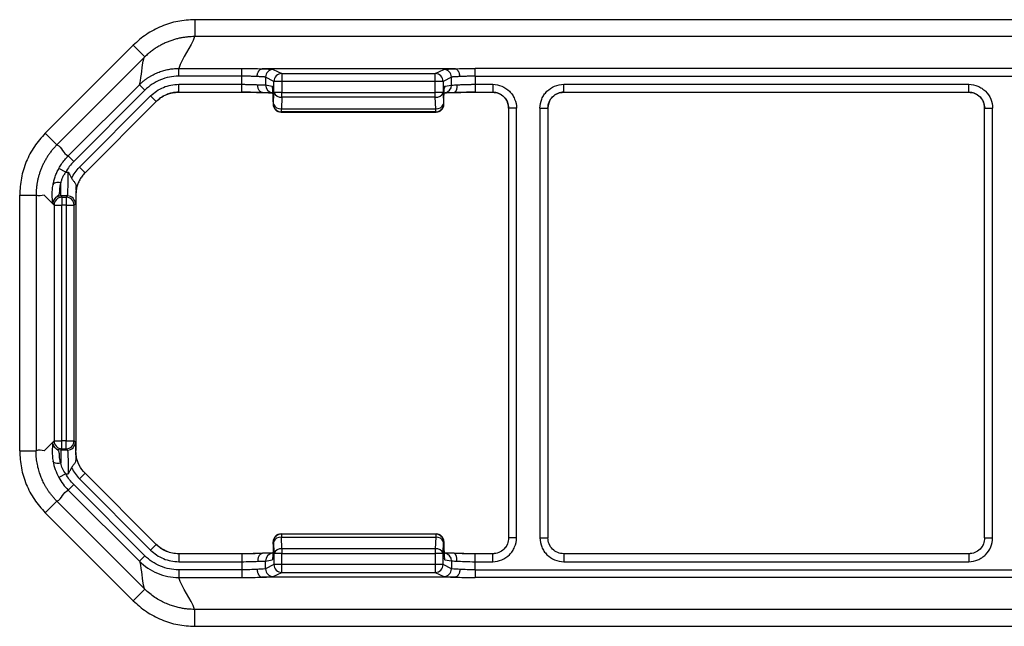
# Model space of a CAD drawing. Header units: millimetres. Extents: x -724 to 2234, y 427 to 799.
# Tile 2 of 8: x 171 to 233, y 427 to 466. Entities that reach past the tile are written whole.
import ezdxf

# ---------------------------------------------------------------- set-up
doc = ezdxf.new("R2010")
doc.units = ezdxf.units.MM

# ---------------------------------------------------------------- blocks, each defined once
blk = doc.blocks.new('Drawing View3')
at = {"color": 7, "linetype": 'Continuous', "lineweight": 25}
for p, q in [((96.584, 32.37), (-5.429, 32.37)), ((-5.429, 32.37), (-5.429, 31.305)), ((96.584, 31.305), (-5.429, 31.305)), ((-9.317, 30.759), (-14.858, 25.218)), ((-9.317, 30.759), (-8.587, 30.029)), ((-14.119, 24.497), (-8.629, 29.987)), ((-6.449, 29.302), (-2.474, 29.302)), ((-6.449, 28.812), (-6.449, 29.302)), ((-2.474, 28.812), (-2.474, 29.302)), ((10.947, 29.277), (-1.182, 29.277)), ((-0.487, 29.24), (0.042, 28.976)), ((9.723, 28.976), (10.253, 29.24)), ((12.24, 28.812), (12.24, 29.302)), ((78.916, 29.302), (12.24, 29.302)), ((-2.474, 28.812), (-6.449, 28.812)), ((-2.474, 28.302), (-2.474, 28.812)), ((-0.447, 28.486), (-0.976, 28.75)), ((-0.976, 28.75), (-0.976, 28.263)), ((0.042, 28.976), (9.723, 28.976)), ((10.742, 28.75), (10.213, 28.486)), ((10.742, 28.253), (10.742, 28.75)), ((12.24, 28.812), (12.24, 28.302)), ((12.24, 28.812), (78.916, 28.812)), ((-13.41, 23.791), (-8.925, 28.276)), ((-8.578, 27.93), (-13.064, 23.444)), ((-8.578, 27.93), (-8.925, 28.276)), ((-6.449, 28.302), (-2.474, 28.302)), ((-6.449, 27.802), (-6.449, 28.302)), ((-2.474, 27.802), (-2.474, 28.302)), ((-0.976, 28.263), (-0.551, 28.192)), ((-0.447, 27.79), (-0.447, 28.486)), ((9.723, 28.476), (0.052, 28.476)), ((0.052, 28.476), (0.052, 27.79)), ((9.723, 27.79), (9.723, 28.476)), ((10.212, 28.476), (9.723, 28.476)), ((10.212, 28.476), (10.212, 27.79)), ((10.317, 28.182), (10.742, 28.253)), ((12.24, 28.302), (13.338, 28.302)), ((12.24, 28.302), (12.24, 27.802)), ((13.338, 28.302), (13.338, 27.802)), ((17.818, 28.302), (43.338, 28.302)), ((17.818, 27.802), (17.818, 28.302)), ((43.338, 27.802), (43.338, 28.302)), ((-12.703, 23.084), (-8.218, 27.569)), ((-7.864, 27.215), (-8.218, 27.569)), ((-6.449, 27.802), (-2.474, 27.802)), ((-0.564, 27.769), (-0.559, 27.77)), ((-0.559, 27.77), (-0.51, 27.762)), ((-0.475, 27.062), (-0.447, 27.79)), ((0.052, 27.79), (-0.447, 27.79)), ((0.052, 27.492), (0.024, 26.765)), ((0.052, 27.79), (9.723, 27.79)), ((0.052, 27.492), (0.052, 27.79)), ((9.723, 27.492), (0.052, 27.492)), ((10.212, 27.79), (9.723, 27.79)), ((9.751, 26.765), (9.723, 27.492)), ((10.212, 27.784), (10.241, 27.056)), ((10.277, 27.76), (10.333, 27.77)), ((10.334, 27.77), (10.336, 27.769)), ((10.397, 27.768), (10.334, 27.766)), ((10.339, 27.767), (10.434, 27.769)), ((12.24, 27.802), (13.338, 27.802)), ((17.818, 27.802), (43.338, 27.802)), ((-12.35, 22.73), (-7.864, 27.215)), ((-0.5, 27.192), (-0.499, 27.192)), ((-0.5, 27.192), (-0.5, 27.05)), ((-0.5, 27.05), (-0.499, 27.05)), ((-0.499, 27.192), (-0.499, 27.05)), ((-0.499, 27.05), (-0.475, 27.062)), ((0.024, 26.765), (9.751, 26.765)), ((0.024, 26.562), (0.024, 26.765)), ((10.241, 27.052), (10.265, 27.04)), ((10.266, 27.05), (10.266, 27.192)), ((10.266, 27.05), (10.266, 27.192)), ((10.266, 27.192), (10.266, 27.192)), ((10.266, 27.05), (10.266, 27.05)), ((14.837, 26.801), (14.337, 26.801)), ((14.337, 26.801), (14.337, -0.251)), ((14.837, -0.251), (14.837, 26.801)), ((16.319, 26.801), (16.319, -0.251)), ((16.319, 26.801), (16.812, 26.801)), ((16.812, 26.801), (16.819, 26.801)), ((16.819, 26.801), (16.819, -0.251)), ((44.337, 26.801), (44.837, 26.801)), ((44.337, 26.801), (44.337, 26.801)), ((44.337, -0.251), (44.337, 26.801)), ((44.837, -0.251), (44.837, 26.801)), ((0.024, 26.562), (0, 26.55)), ((0, 26.55), (9.776, 26.55)), ((0, 26.55), (0, 26.55)), ((0, 26.55), (9.776, 26.55)), ((9.752, 26.562), (0.024, 26.562)), ((9.776, 26.55), (9.752, 26.562)), ((-14.858, 25.218), (-14.128, 24.488)), ((-13.064, 23.444), (-13.41, 23.791)), ((-13.569, 22.773), (-13.998, 23.01)), ((-12.35, 22.73), (-12.703, 23.084)), ((-13.569, 22.773), (-13.409, 22.773)), ((-13.885, 21.273), (-13.885, 22.106)), ((-16.468, 21.331), (-15.436, 21.331)), ((-16.468, 5.22), (-16.468, 21.331)), ((-15.436, 21.318), (-15.436, 5.232)), ((-14.934, 21.323), (-14.423, 20.812)), ((-13.885, 21.273), (-13.805, 21.193)), ((-13.46, 21.273), (-13.885, 21.273)), ((-13.805, 21.193), (-13.54, 21.193)), ((-13.805, 21.193), (-13.805, 20.693)), ((-13.54, 21.193), (-13.46, 21.273)), ((-13.54, 21.193), (-13.54, 20.693)), ((-12.922, 21.311), (-12.922, 5.239)), ((-14.384, 20.773), (-14.423, 20.812)), ((-14.304, 20.693), (-14.384, 20.773)), ((-14.304, 20.693), (-13.805, 20.693)), ((-14.304, 20.693), (-14.304, 5.857)), ((-13.805, 5.857), (-13.805, 20.693)), ((-13.54, 20.693), (-13.805, 20.693)), ((-13.54, 20.693), (-13.54, 5.857)), ((-13.54, 20.693), (-13.04, 20.693)), ((-12.96, 20.773), (-13.04, 20.693)), ((-13.04, 5.857), (-13.04, 20.693)), ((-14.934, 5.227), (-14.423, 5.739)), ((-14.384, 5.777), (-14.423, 5.739)), ((-14.304, 5.857), (-14.384, 5.777)), ((-14.304, 5.857), (-13.805, 5.857)), ((-13.805, 5.357), (-13.805, 5.857)), ((-13.54, 5.857), (-13.805, 5.857)), ((-13.54, 5.857), (-13.04, 5.857)), ((-13.54, 5.357), (-13.54, 5.857)), ((-12.96, 5.777), (-13.04, 5.857)), ((-16.468, 5.22), (-15.436, 5.22)), ((-13.885, 5.277), (-13.805, 5.357)), ((-13.46, 5.277), (-13.885, 5.277)), ((-13.885, 5.277), (-13.885, 4.444)), ((-13.805, 5.357), (-13.54, 5.357)), ((-13.54, 5.357), (-13.46, 5.277)), ((-13.569, 3.778), (-13.998, 3.541)), ((-13.569, 3.778), (-13.409, 3.778)), ((-12.35, 3.82), (-12.703, 3.466)), ((-7.864, -0.665), (-12.35, 3.82)), ((-13.064, 3.106), (-13.41, 2.76)), ((-8.578, -1.379), (-13.064, 3.106)), ((-12.703, 3.466), (-8.218, -1.019)), ((-13.41, 2.76), (-8.925, -1.726)), ((-14.858, 1.332), (-14.128, 2.062)), ((-14.119, 2.053), (-8.629, -3.437)), ((-9.317, -4.208), (-14.858, 1.332)), ((0, 0), (0, 0)), ((0, 0), (9.776, 0)), ((-0.5, -0.5), (-0.499, -0.5)), ((-0.5, -0.642), (-0.5, -0.5)), ((-0.499, -0.642), (-0.499, -0.5)), ((-0.499, -0.5), (-0.475, -0.512)), ((-0.475, -0.512), (-0.447, -1.24)), ((0.024, -0.012), (0, 0)), ((0, 0), (9.776, 0)), ((0.024, -0.012), (0.024, -0.214)), ((9.752, -0.012), (0.024, -0.012)), ((0.052, -0.942), (0.024, -0.214)), ((0.024, -0.214), (9.751, -0.214)), ((9.751, -0.214), (9.723, -0.942)), ((9.776, 0), (9.752, -0.012)), ((10.212, -1.234), (10.241, -0.506)), ((10.241, -0.502), (10.265, -0.49)), ((10.266, -0.642), (10.266, -0.5)), ((10.266, -0.5), (10.266, -0.642)), ((10.266, -0.5), (10.266, -0.5)), ((14.837, -0.251), (14.337, -0.251)), ((16.319, -0.251), (16.819, -0.251)), ((44.337, -0.251), (44.344, -0.251)), ((44.344, -0.251), (44.837, -0.251)), ((-7.864, -0.665), (-8.218, -1.019)), ((-0.559, -1.22), (-0.562, -1.218)), ((-0.51, -1.211), (-0.559, -1.22)), ((-0.5, -0.642), (-0.499, -0.642)), ((-0.447, -1.24), (-0.447, -1.936)), ((0.052, -1.24), (-0.447, -1.24)), ((0.052, -0.942), (0.052, -1.24)), ((9.723, -0.942), (0.052, -0.942)), ((0.052, -1.926), (0.052, -1.24)), ((0.052, -1.24), (9.723, -1.24)), ((9.723, -1.24), (9.723, -1.926)), ((10.212, -1.24), (9.723, -1.24)), ((10.212, -1.926), (10.212, -1.24)), ((10.266, -0.642), (10.266, -0.642)), ((10.333, -1.219), (10.277, -1.21)), ((10.91, -1.225), (10.718, -1.223)), ((-8.578, -1.379), (-8.925, -1.726)), ((-2.474, -1.252), (-6.449, -1.252)), ((-6.449, -1.252), (-6.449, -1.752)), ((-6.449, -1.752), (-2.474, -1.752)), ((-2.474, -1.252), (-2.474, -1.752)), ((-2.474, -1.752), (-2.474, -2.262)), ((-0.976, -1.713), (-0.551, -1.642)), ((-0.976, -2.2), (-0.976, -1.713)), ((10.317, -1.632), (10.742, -1.703)), ((10.742, -1.703), (10.742, -2.2)), ((13.338, -1.252), (12.24, -1.252)), ((12.24, -1.752), (12.24, -1.252)), ((12.24, -2.262), (12.24, -1.752)), ((12.24, -1.752), (13.338, -1.752)), ((13.338, -1.752), (13.338, -1.252)), ((43.338, -1.252), (17.818, -1.252)), ((17.818, -1.252), (17.818, -1.752)), ((17.818, -1.752), (43.338, -1.752)), ((43.338, -1.252), (43.338, -1.752)), ((-2.474, -2.262), (-6.449, -2.262)), ((-6.449, -2.262), (-6.449, -2.751)), ((-2.474, -2.262), (-2.474, -2.751)), ((-0.447, -1.936), (-0.976, -2.2)), ((-0.487, -2.69), (0.042, -2.425)), ((0.042, -2.425), (9.723, -2.425)), ((9.723, -1.926), (0.052, -1.926)), ((10.212, -1.926), (9.723, -1.926)), ((9.723, -2.425), (10.253, -2.69)), ((10.742, -2.2), (10.213, -1.936)), ((12.24, -2.262), (12.24, -2.751)), ((12.24, -2.262), (78.916, -2.262)), ((-6.449, -2.751), (-2.474, -2.751)), ((10.947, -2.727), (-1.182, -2.727)), ((78.916, -2.751), (12.24, -2.751)), ((-9.317, -4.208), (-8.587, -3.479)), ((-8.587, -3.479), (-8.629, -3.437)), ((96.584, -4.755), (-5.429, -4.755)), ((-5.429, -5.819), (-5.429, -4.755)), ((-5.429, -5.819), (96.584, -5.819))]:
    blk.add_line(p, q, dxfattribs=at)
at = {"color": 7, "linetype": 'Continuous', "lineweight": 25, "flags": 128}
for points in [[(-0.535, 28.066), (-0.542, 28.095), (-0.551, 28.192)], [(10.317, 28.182), (10.308, 28.087), (10.305, 28.075)], [(-13.885, 22.106), (-13.972, 22.115), (-14.057, 22.117), (-14.136, 22.111), (-14.207, 22.097), (-14.267, 22.077), (-14.315, 22.05), (-14.348, 22.018), (-14.365, 21.982)], [(-13.885, 4.444), (-13.972, 4.435), (-14.057, 4.433), (-14.136, 4.439), (-14.207, 4.453), (-14.267, 4.473), (-14.315, 4.5), (-14.348, 4.532), (-14.365, 4.568)], [(-0.535, -1.515), (-0.542, -1.544), (-0.551, -1.642)], [(10.317, -1.632), (10.308, -1.536), (10.305, -1.525)]]:
    blk.add_lwpolyline(points, dxfattribs=at)
at = {"color": 7, "linetype": 'Continuous', "lineweight": 25}
for centre, radius, start, end in [((-0.486, 28.75), 0.49, 90.12137, 179.93757), ((10.252, 28.75), 0.49, 0.06243, 89.87863), ((0.043, 28.485), 0.49, 90.12137, 179.93757), ((0.044, 28.484), 0.491, 90.1836, 179.8164), ((9.722, 28.485), 0.49, 0.06243, 89.87863), ((-0.477, 28.262), 0.499, 179.93498, 260.51821), ((10.253, 28.252), 0.489, 279.48179, 0.06502), ((-0.011, 27.954), 0.466, 200.59392, 277.80251), ((9.785, 27.944), 0.457, 262.19749, 339.40608), ((0, 27.05), 0.5, 180, 270), ((0.001, 27.051), 0.5, 180.06243, 269.87863), ((-0.039, 27.226), 0.466, 200.59392, 277.80251), ((0.025, 27.063), 0.5, 180.06243, 269.87863), ((9.813, 27.217), 0.457, 262.19749, 339.40608), ((9.751, 27.053), 0.49, 270.12137, 359.93757), ((9.775, 27.041), 0.49, 270.12137, 359.93757), ((-13.804, 20.693), 0.5, 90.04597, 179.95403), ((-13.54, 20.693), 0.5, 0.04597, 89.95403), ((-13.461, 20.773), 0.5, 0.04597, 89.95403), ((-13.804, 5.857), 0.5, 180.04597, 269.95403), ((-13.54, 5.857), 0.5, 270.04597, 359.95403), ((-13.461, 5.777), 0.5, 270.04597, 359.95403), ((0, -0.5), 0.5, 90, 180), ((0.001, -0.501), 0.5, 90.12137, 179.93757), ((0.025, -0.513), 0.5, 90.12137, 179.93757), ((-0.039, -0.676), 0.466, 82.19749, 159.40608), ((9.813, -0.667), 0.457, 20.59392, 97.80251), ((9.751, -0.503), 0.49, 0.06243, 89.87863), ((9.775, -0.491), 0.49, 0.06243, 89.87863), ((-0.477, -1.712), 0.499, 99.48179, 180.06502), ((-0.011, -1.403), 0.466, 82.19749, 159.40608), ((9.785, -1.394), 0.457, 20.59392, 97.80251), ((10.253, -1.702), 0.489, 359.93498, 80.51821), ((-0.486, -2.2), 0.49, 180.06243, 269.87863), ((0.044, -1.934), 0.491, 180.1836, 269.8164), ((0.043, -1.935), 0.49, 180.06243, 269.87863), ((9.722, -1.935), 0.49, 270.12137, 359.93757), ((10.252, -2.2), 0.49, 270.12137, 359.93757)]:
    blk.add_arc(centre, radius, start, end, dxfattribs=at)
for points, knots in [([(-5.429, 32.37), (-5.791, 32.349), (-6.511, 32.308), (-7.548, 31.978), (-8.511, 31.478), (-9.049, 30.998), (-9.317, 30.759)], [0, 0, 0, 0, 0.251399, 0.500422, 0.750603, 1, 1, 1, 1]), ([(-5.449, 31.305), (-5.516, 31.304), (-5.655, 31.302), (-5.866, 31.287), (-6.084, 31.261), (-6.307, 31.224), (-6.536, 31.173), (-6.768, 31.109), (-7.003, 31.03), (-7.239, 30.936), (-7.474, 30.825), (-7.708, 30.699), (-7.938, 30.555), (-8.163, 30.396), (-8.382, 30.222), (-8.518, 30.093), (-8.587, 30.029)], [0, 0, 0, 0, 0.058687, 0.119597, 0.182698, 0.247944, 0.315279, 0.384641, 0.45596, 0.529165, 0.604103, 0.680652, 0.758688, 0.838053, 0.918561, 1, 1, 1, 1]), ([(-8.925, 28.276), (-8.881, 28.318), (-8.794, 28.403), (-8.656, 28.52), (-8.514, 28.629), (-8.368, 28.73), (-8.219, 28.822), (-8.068, 28.906), (-7.916, 28.981), (-7.762, 29.047), (-7.609, 29.105), (-7.456, 29.154), (-7.305, 29.196), (-7.156, 29.23), (-7.008, 29.257), (-6.864, 29.277), (-6.723, 29.291), (-6.585, 29.3), (-6.494, 29.301), (-6.449, 29.302)], [0, 0, 0, 0, 0.0663994, 0.1322957, 0.1975658, 0.2620969, 0.3257887, 0.3885543, 0.4503215, 0.5110316, 0.570588, 0.6289257, 0.6860053, 0.7417865, 0.796231, 0.8493031, 0.9009718, 0.9512109, 1, 1, 1, 1]), ([(-2.474, 29.302), (-2.247, 29.302), (-2.012, 29.299), (-1.572, 29.291), (-1.366, 29.285), (-1.192, 29.277)], [0, 0, 0, 0, 0.5, 0.5, 1, 1, 1, 1]), ([(-1.506, 28.788), (-1.505, 28.811), (-1.502, 28.857), (-1.491, 28.926), (-1.474, 28.992), (-1.451, 29.054), (-1.423, 29.109), (-1.392, 29.156), (-1.358, 29.195), (-1.323, 29.226), (-1.289, 29.249), (-1.255, 29.264), (-1.223, 29.274), (-1.202, 29.276), (-1.192, 29.277)], [0, 0, 0, 0, 0.092473, 0.186438, 0.280816, 0.374494, 0.466395, 0.555547, 0.641135, 0.72253, 0.799294, 0.871172, 0.938064, 1, 1, 1, 1]), ([(-1.182, 29.277), (-0.983, 29.273), (-0.81, 29.267), (-0.569, 29.254), (-0.501, 29.247), (-0.487, 29.24)], [0, 0, 0, 0, 0.5, 0.5, 1, 1, 1, 1]), ([(10.253, 29.24), (10.267, 29.247), (10.335, 29.254), (10.576, 29.267), (10.748, 29.273), (10.947, 29.277)], [0, 0, 0, 0, 0.5, 0.5, 1, 1, 1, 1]), ([(10.958, 29.277), (11.132, 29.285), (11.337, 29.291), (11.778, 29.299), (12.013, 29.302), (12.24, 29.302)], [0, 0, 0, 0, 0.5, 0.5, 1, 1, 1, 1]), ([(11.271, 28.788), (11.27, 28.811), (11.268, 28.857), (11.257, 28.926), (11.24, 28.993), (11.217, 29.054), (11.189, 29.109), (11.158, 29.157), (11.124, 29.196), (11.089, 29.226), (11.054, 29.249), (11.021, 29.264), (10.989, 29.274), (10.968, 29.276), (10.958, 29.277)], [0, 0, 0, 0, 0.0926695, 0.1868337, 0.2813991, 0.3752363, 0.4672548, 0.5564719, 0.6420647, 0.7233994, 0.800038, 0.8717264, 0.9383694, 1, 1, 1, 1]), ([(-6.449, 28.812), (-6.648, 28.812), (-6.844, 28.793), (-7.231, 28.716), (-7.421, 28.658), (-7.963, 28.433), (-8.298, 28.21), (-8.578, 27.93)], [0, 0, 0, 0, 0.25, 0.25, 0.5, 0.5, 1, 1, 1, 1]), ([(-1.506, 28.788), (-1.537, 28.789), (-1.6, 28.793), (-1.701, 28.797), (-1.806, 28.801), (-1.913, 28.805), (-2.024, 28.807), (-2.136, 28.81), (-2.248, 28.811), (-2.362, 28.812), (-2.437, 28.812), (-2.474, 28.812)], [0, 0, 0, 0, 0.115441, 0.229793, 0.34306, 0.455243, 0.566345, 0.676368, 0.785317, 0.893193, 1, 1, 1, 1]), ([(-0.976, 28.75), (-0.98, 28.752), (-0.986, 28.755), (-1.009, 28.759), (-1.039, 28.763), (-1.077, 28.767), (-1.12, 28.77), (-1.169, 28.773), (-1.221, 28.776), (-1.276, 28.779), (-1.332, 28.781), (-1.39, 28.784), (-1.447, 28.786), (-1.486, 28.787), (-1.506, 28.788)], [0, 0, 0, 0, 0.104523, 0.205193, 0.302012, 0.394977, 0.484091, 0.569351, 0.650759, 0.728314, 0.802015, 0.871863, 0.937858, 1, 1, 1, 1]), ([(0.042, 28.975), (0.042, 28.973), (0.043, 28.968), (0.043, 28.946), (0.044, 28.91), (0.045, 28.857), (0.046, 28.786), (0.048, 28.697), (0.05, 28.592), (0.052, 28.515), (0.052, 28.476)], [0, 0, 0, 0, 0.094708, 0.198079, 0.310109, 0.430796, 0.560133, 0.698117, 0.844741, 1, 1, 1, 1]), ([(9.723, 28.476), (9.723, 28.605), (9.723, 28.733), (9.723, 28.917), (9.723, 28.972), (9.723, 28.976)], [0, 0, 0, 0, 0.5, 0.5, 1, 1, 1, 1]), ([(11.271, 28.788), (11.243, 28.787), (11.182, 28.785), (11.096, 28.781), (11.012, 28.778), (10.932, 28.773), (10.861, 28.768), (10.803, 28.763), (10.759, 28.757), (10.748, 28.753), (10.742, 28.75)], [0, 0, 0, 0, 0.094669, 0.198006, 0.310011, 0.430681, 0.560017, 0.698017, 0.844678, 1, 1, 1, 1]), ([(12.24, 28.812), (12.198, 28.812), (12.113, 28.812), (11.986, 28.811), (11.859, 28.809), (11.734, 28.806), (11.611, 28.803), (11.492, 28.798), (11.378, 28.793), (11.307, 28.789), (11.271, 28.788)], [0, 0, 0, 0, 0.120233, 0.241821, 0.364766, 0.489073, 0.614746, 0.741789, 0.870206, 1, 1, 1, 1]), ([(-8.218, 27.569), (-8.101, 27.686), (-7.975, 27.789), (-7.704, 27.971), (-7.557, 28.049), (-7.256, 28.174), (-7.1, 28.221), (-6.779, 28.286), (-6.614, 28.302), (-6.449, 28.302)], [0, 0, 0, 0, 0.25, 0.25, 0.5, 0.5, 0.75, 0.75, 1, 1, 1, 1]), ([(-2.474, 28.302), (-2.435, 28.302), (-2.357, 28.302), (-2.239, 28.301), (-2.121, 28.299), (-2.005, 28.297), (-1.89, 28.294), (-1.778, 28.29), (-1.67, 28.286), (-1.566, 28.281), (-1.502, 28.277), (-1.469, 28.275)], [0, 0, 0, 0, 0.106383, 0.21394, 0.322676, 0.432593, 0.543694, 0.655983, 0.769461, 0.884133, 1, 1, 1, 1]), ([(-1.469, 28.275), (-1.442, 28.275), (-1.386, 28.274), (-1.306, 28.273), (-1.227, 28.272), (-1.153, 28.27), (-1.087, 28.269), (-1.033, 28.267), (-0.992, 28.265), (-0.982, 28.264), (-0.976, 28.263)], [0, 0, 0, 0, 0.094688, 0.198039, 0.310052, 0.430726, 0.560059, 0.69805, 0.844698, 1, 1, 1, 1]), ([(-1.14, 27.775), (-1.154, 27.776), (-1.185, 27.777), (-1.233, 27.792), (-1.283, 27.819), (-1.333, 27.861), (-1.379, 27.92), (-1.419, 27.995), (-1.449, 28.082), (-1.467, 28.177), (-1.469, 28.242), (-1.469, 28.275)], [0, 0, 0, 0, 0.0825842, 0.174383, 0.2753492, 0.3849279, 0.5019347, 0.6245165, 0.7502414, 0.8763326, 1, 1, 1, 1]), ([(-0.499, 27.192), (-0.499, 27.31), (-0.5, 27.436), (-0.505, 27.681), (-0.509, 27.799), (-0.52, 27.994), (-0.526, 28.07), (-0.538, 28.169), (-0.545, 28.191), (-0.551, 28.192)], [0, 0, 0, 0, 0.25, 0.25, 0.5, 0.5, 0.75, 0.75, 1, 1, 1, 1]), ([(0.052, 28.476), (0.029, 28.476), (-0.015, 28.477), (-0.078, 28.478), (-0.134, 28.48), (-0.183, 28.481), (-0.226, 28.481), (-0.261, 28.482), (-0.315, 28.483), (-0.378, 28.484), (-0.432, 28.486), (-0.442, 28.486), (-0.447, 28.486)], [0, 0, 0, 0, 0.09111, 0.17569, 0.253737, 0.32525, 0.390227, 0.448666, 0.500566, 0.673543, 0.840021, 1, 1, 1, 1]), ([(10.266, 27.192), (10.266, 27.308), (10.267, 27.434), (10.272, 27.676), (10.276, 27.793), (10.286, 27.986), (10.292, 28.061), (10.305, 28.159), (10.311, 28.181), (10.317, 28.182)], [0, 0, 0, 0, 0.25, 0.25, 0.5, 0.5, 0.75, 0.75, 1, 1, 1, 1]), ([(11.072, 28.263), (11.075, 28.239), (11.081, 28.191), (11.08, 28.121), (11.073, 28.053), (11.059, 27.99), (11.041, 27.934), (11.019, 27.886), (10.996, 27.848), (10.973, 27.818), (10.952, 27.797), (10.934, 27.783), (10.919, 27.776), (10.913, 27.775), (10.91, 27.775)], [0, 0, 0, 0, 0.089081, 0.179889, 0.271423, 0.362655, 0.452609, 0.540434, 0.625463, 0.707239, 0.785527, 0.860295, 0.931691, 1, 1, 1, 1]), ([(11.072, 28.263), (11.098, 28.265), (11.149, 28.269), (11.233, 28.275), (11.322, 28.28), (11.416, 28.285), (11.513, 28.289), (11.614, 28.292), (11.716, 28.295), (11.82, 28.298), (11.925, 28.3), (12.031, 28.301), (12.136, 28.302), (12.206, 28.302), (12.24, 28.302)], [0, 0, 0, 0, 0.088918, 0.176815, 0.263693, 0.349553, 0.434398, 0.518228, 0.601045, 0.682851, 0.763647, 0.843436, 0.92222, 1, 1, 1, 1]), ([(13.338, 28.302), (13.536, 28.302), (13.733, 28.262), (14.093, 28.112), (14.26, 28), (14.468, 27.793), (14.531, 27.715), (14.639, 27.552), (14.685, 27.466), (14.798, 27.194), (14.837, 26.999), (14.837, 26.801)], [0, 0, 0, 0, 0.25, 0.25, 0.5, 0.5, 0.625, 0.625, 0.75, 0.75, 1, 1, 1, 1]), ([(16.319, 26.801), (16.319, 26.999), (16.358, 27.194), (16.471, 27.466), (16.517, 27.552), (16.625, 27.715), (16.688, 27.793), (16.896, 28), (17.063, 28.112), (17.423, 28.262), (17.62, 28.302), (17.818, 28.302)], [0, 0, 0, 0, 0.25, 0.25, 0.375, 0.375, 0.5, 0.5, 0.75, 0.75, 1, 1, 1, 1]), ([(43.338, 28.302), (43.536, 28.302), (43.73, 28.263), (44.002, 28.15), (44.088, 28.104), (44.251, 27.995), (44.329, 27.932), (44.536, 27.724), (44.648, 27.557), (44.797, 27.196), (44.837, 26.999), (44.837, 26.801)], [0, 0, 0, 0, 0.25, 0.25, 0.375, 0.375, 0.5, 0.5, 0.75, 0.75, 1, 1, 1, 1]), ([(-7.87, 27.221), (-7.771, 27.308), (-7.575, 27.483), (-7.223, 27.666), (-6.844, 27.786), (-6.581, 27.801), (-6.449, 27.808)], [0, 0, 0, 0, 0.2498513, 0.5001744, 0.7491059, 1, 1, 1, 1]), ([(-6.449, 27.803), (-6.491, 27.802), (-6.575, 27.8), (-6.703, 27.788), (-6.831, 27.767), (-6.96, 27.738), (-7.089, 27.699), (-7.248, 27.639), (-7.439, 27.546), (-7.66, 27.404), (-7.795, 27.28), (-7.865, 27.216)], [0, 0, 0, 0, 0.079608, 0.160904, 0.24376, 0.328027, 0.413541, 0.500122, 0.651326, 0.81863, 1, 1, 1, 1]), ([(-2.474, 27.808), (-2.356, 27.808), (-2.12, 27.807), (-1.781, 27.802), (-1.461, 27.794), (-1.28, 27.786), (-1.189, 27.782)], [0, 0, 0, 0, 0.2505513, 0.5001366, 0.7496472, 1, 1, 1, 1]), ([(-1.122, 27.775), (-1.301, 27.784), (-1.516, 27.791), (-1.982, 27.8), (-2.233, 27.803), (-2.474, 27.803)], [0, 0, 0, 0, 0.5, 0.5, 1, 1, 1, 1]), ([(-0.562, 27.767), (-0.606, 27.768), (-0.726, 27.771), (-0.98, 27.774), (-1.14, 27.775)], [0, 0, 0, 0, 0.371363, 1, 1, 1, 1]), ([(-0.798, 27.771), (-0.757, 27.771), (-0.646, 27.769), (-0.605, 27.769), (-0.579, 27.768)], [0, 0, 0, 0, 0.374926, 1, 1, 1, 1]), ([(10.91, 27.775), (10.807, 27.774), (10.612, 27.772), (10.491, 27.77), (10.434, 27.769)], [0, 0, 0, 0, 0.531231, 1, 1, 1, 1]), ([(12.24, 27.803), (11.998, 27.803), (11.748, 27.8), (11.282, 27.791), (11.066, 27.784), (10.888, 27.775)], [0, 0, 0, 0, 0.5, 0.5, 1, 1, 1, 1]), ([(10.937, 27.781), (10.977, 27.783), (11.114, 27.791), (11.414, 27.799), (11.814, 27.807), (12.098, 27.808), (12.24, 27.808)], [0, 0, 0, 0, 0.121339, 0.414054, 0.706904, 1, 1, 1, 1]), ([(13.338, 27.808), (13.469, 27.793), (13.733, 27.762), (14.065, 27.53), (14.298, 27.197), (14.329, 26.933), (14.344, 26.801)], [0, 0, 0, 0, 0.249782, 0.499381, 0.749363, 1, 1, 1, 1]), ([(14.337, 26.801), (14.336, 26.835), (14.334, 26.9), (14.32, 26.991), (14.302, 27.068), (14.282, 27.131), (14.243, 27.232), (14.173, 27.363), (14.047, 27.515), (13.896, 27.64), (13.721, 27.733), (13.532, 27.792), (13.402, 27.799), (13.338, 27.803)], [0, 0, 0, 0, 0.06541, 0.124013, 0.17482, 0.217077, 0.250246, 0.380357, 0.499942, 0.625143, 0.75196, 0.87775, 1, 1, 1, 1]), ([(16.812, 26.801), (16.827, 26.933), (16.858, 27.197), (17.091, 27.529), (17.423, 27.762), (17.686, 27.793), (17.818, 27.808)], [0, 0, 0, 0, 0.250456, 0.500259, 0.749679, 1, 1, 1, 1]), ([(17.818, 27.803), (17.786, 27.802), (17.722, 27.8), (17.626, 27.786), (17.531, 27.762), (17.437, 27.729), (17.347, 27.687), (17.262, 27.635), (17.182, 27.576), (17.087, 27.49), (16.983, 27.363), (16.896, 27.201), (16.833, 27.011), (16.824, 26.88), (16.819, 26.801)], [0, 0, 0, 0, 0.060589, 0.122354, 0.185015, 0.248264, 0.311776, 0.375214, 0.438245, 0.500549, 0.620076, 0.750186, 0.849862, 1, 1, 1, 1]), ([(43.338, 27.808), (43.469, 27.793), (43.733, 27.762), (44.065, 27.53), (44.298, 27.197), (44.329, 26.933), (44.344, 26.801)], [0, 0, 0, 0, 0.249761, 0.49929, 0.748982, 1, 1, 1, 1]), ([(44.337, 26.801), (44.336, 26.835), (44.334, 26.9), (44.32, 26.991), (44.302, 27.069), (44.282, 27.132), (44.243, 27.232), (44.172, 27.364), (44.047, 27.516), (43.896, 27.64), (43.72, 27.733), (43.532, 27.792), (43.402, 27.799), (43.338, 27.803)], [0, 0, 0, 0, 0.0655415, 0.1242699, 0.1751935, 0.217556, 0.2508153, 0.3808539, 0.500399, 0.6254791, 0.7521757, 0.8778511, 1, 1, 1, 1]), ([(-14.858, 25.218), (-15.099, 24.948), (-15.579, 24.409), (-16.079, 23.444), (-16.407, 22.41), (-16.448, 21.69), (-16.468, 21.331)], [0, 0, 0, 0, 0.251262, 0.500249, 0.750474, 1, 1, 1, 1]), ([(-14.128, 24.488), (-14.178, 24.437), (-14.278, 24.333), (-14.419, 24.169), (-14.553, 23.997), (-14.68, 23.817), (-14.798, 23.631), (-14.907, 23.439), (-15.006, 23.241), (-15.096, 23.038), (-15.176, 22.831), (-15.245, 22.62), (-15.304, 22.408), (-15.352, 22.193), (-15.389, 21.977), (-15.416, 21.761), (-15.433, 21.546), (-15.435, 21.402), (-15.436, 21.331)], [0, 0, 0, 0, 0.061317, 0.123132, 0.185369, 0.247956, 0.310829, 0.373925, 0.437159, 0.500456, 0.563739, 0.626929, 0.689952, 0.752732, 0.815197, 0.877275, 0.938898, 1, 1, 1, 1]), ([(-13.998, 23.01), (-13.971, 23.056), (-13.918, 23.149), (-13.83, 23.285), (-13.735, 23.418), (-13.633, 23.547), (-13.526, 23.672), (-13.449, 23.751), (-13.41, 23.791)], [0, 0, 0, 0, 0.163688, 0.328817, 0.495217, 0.662698, 0.83104, 1, 1, 1, 1]), ([(-14.365, 21.982), (-14.357, 22.023), (-14.341, 22.105), (-14.311, 22.23), (-14.275, 22.358), (-14.233, 22.487), (-14.184, 22.617), (-14.129, 22.748), (-14.068, 22.88), (-14.021, 22.966), (-13.998, 23.01)], [0, 0, 0, 0, 0.119717, 0.240399, 0.362351, 0.485854, 0.611163, 0.738501, 0.868059, 1, 1, 1, 1]), ([(-13.569, 22.773), (-13.591, 22.742), (-13.634, 22.681), (-13.692, 22.586), (-13.744, 22.491), (-13.789, 22.394), (-13.827, 22.297), (-13.86, 22.201), (-13.876, 22.138), (-13.885, 22.106)], [0, 0, 0, 0, 0.147668, 0.292883, 0.436136, 0.577941, 0.718826, 0.859331, 1, 1, 1, 1]), ([(-13.46, 21.273), (-13.459, 21.275), (-13.456, 21.279), (-13.452, 21.297), (-13.448, 21.322), (-13.445, 21.354), (-13.441, 21.392), (-13.438, 21.433), (-13.435, 21.479), (-13.432, 21.526), (-13.43, 21.576), (-13.428, 21.625), (-13.426, 21.675), (-13.423, 21.765), (-13.419, 21.907), (-13.414, 22.111), (-13.411, 22.327), (-13.41, 22.549), (-13.409, 22.699), (-13.409, 22.773)], [0, 0, 0, 0, 0.05305, 0.104036, 0.152956, 0.199811, 0.244601, 0.287326, 0.327985, 0.366579, 0.403107, 0.43757, 0.469967, 0.500298, 0.604468, 0.706521, 0.806459, 0.904285, 1, 1, 1, 1]), ([(-13.409, 22.773), (-13.367, 22.699), (-13.293, 22.572), (-13.224, 22.442), (-13.195, 22.386)], [0, 0, 0, 0, 0.5732032, 1, 1, 1, 1]), ([(-13.195, 22.386), (-13.188, 22.373), (-13.172, 22.345), (-13.14, 22.299), (-13.096, 22.241), (-13.048, 22.183), (-12.995, 22.114), (-12.95, 22.04), (-12.921, 21.957), (-12.917, 21.897), (-12.915, 21.869)], [0, 0, 0, 0, 0.0645961, 0.147419, 0.2496899, 0.3950934, 0.499902, 0.6876199, 0.8529851, 1, 1, 1, 1]), ([(-12.35, 22.73), (-12.382, 22.697), (-12.446, 22.631), (-12.533, 22.522), (-12.613, 22.409), (-12.685, 22.289), (-12.748, 22.165), (-12.803, 22.038), (-12.848, 21.908), (-12.884, 21.776), (-12.9, 21.687), (-12.909, 21.643)], [0, 0, 0, 0, 0.111124, 0.222879, 0.334995, 0.447198, 0.559211, 0.670759, 0.781576, 0.891404, 1, 1, 1, 1]), ([(-14.418, 21.31), (-14.419, 21.322), (-14.419, 21.347), (-14.419, 21.397), (-14.418, 21.49), (-14.412, 21.627), (-14.395, 21.8), (-14.375, 21.921), (-14.365, 21.982)], [0, 0, 0, 0, 0.062001, 0.125356, 0.250714, 0.500413, 0.748619, 1, 1, 1, 1]), ([(-13.885, 22.106), (-13.894, 22.072), (-13.912, 22.006), (-13.93, 21.913), (-13.944, 21.831), (-13.952, 21.759), (-13.959, 21.662), (-13.964, 21.558), (-13.973, 21.465), (-13.985, 21.397), (-14.004, 21.346), (-14.037, 21.301), (-14.093, 21.258), (-14.167, 21.205), (-14.243, 21.137), (-14.311, 21.049), (-14.371, 20.925), (-14.38, 20.827), (-14.384, 20.773)], [0, 0, 0, 0, 0.057625, 0.111513, 0.161587, 0.207792, 0.250101, 0.356548, 0.439714, 0.500011, 0.569133, 0.625037, 0.688903, 0.74993, 0.796622, 0.853327, 0.92093, 1, 1, 1, 1]), ([(-12.915, 21.869), (-12.917, 21.717), (-12.92, 21.569), (-12.926, 21.301), (-12.93, 21.181), (-12.938, 20.984), (-12.942, 20.908), (-12.951, 20.805), (-12.956, 20.778), (-12.96, 20.773)], [0, 0, 0, 0, 0.25, 0.25, 0.5, 0.5, 0.75, 0.75, 1, 1, 1, 1]), ([(-12.909, 21.643), (-12.909, 21.641), (-12.909, 21.637), (-12.91, 21.644), (-12.911, 21.659), (-12.912, 21.686), (-12.913, 21.728), (-12.914, 21.79), (-12.915, 21.841), (-12.915, 21.869)], [0, 0, 0, 0, 0.079632, 0.160665, 0.251055, 0.361826, 0.501362, 0.725652, 1, 1, 1, 1]), ([(-14.384, 20.773), (-14.387, 20.782), (-14.391, 20.796), (-14.397, 20.846), (-14.4, 20.881), (-14.408, 21.017), (-14.414, 21.147), (-14.418, 21.31)], [0, 0, 0, 0, 0.25, 0.25, 0.5, 0.5, 1, 1, 1, 1]), ([(-13.885, 21.273), (-13.907, 21.272), (-13.953, 21.271), (-14.019, 21.257), (-14.081, 21.235), (-14.139, 21.206), (-14.192, 21.17), (-14.255, 21.114), (-14.321, 21.029), (-14.374, 20.907), (-14.381, 20.819), (-14.384, 20.773)], [0, 0, 0, 0, 0.087452, 0.173261, 0.25745, 0.340043, 0.421065, 0.500544, 0.660695, 0.827115, 1, 1, 1, 1]), ([(-12.909, 21.643), (-12.91, 21.628), (-12.912, 21.599), (-12.915, 21.551), (-12.918, 21.504), (-12.92, 21.457), (-12.921, 21.41), (-12.922, 21.362), (-12.922, 21.327), (-12.922, 21.311)], [0, 0, 0, 0, 0.226504, 0.42225, 0.588026, 0.725134, 0.835898, 0.924728, 1, 1, 1, 1]), ([(-14.384, 5.777), (-14.387, 5.768), (-14.391, 5.754), (-14.397, 5.704), (-14.4, 5.669), (-14.408, 5.533), (-14.414, 5.403), (-14.418, 5.241)], [0, 0, 0, 0, 0.25, 0.25, 0.5, 0.5, 1, 1, 1, 1]), ([(-13.885, 5.277), (-14.016, 5.277), (-14.146, 5.331), (-14.331, 5.516), (-14.385, 5.646), (-14.384, 5.777)], [0, 0, 0, 0, 0.5, 0.5, 1, 1, 1, 1]), ([(-13.885, 4.444), (-13.919, 4.565), (-13.94, 4.678), (-13.961, 4.882), (-13.96, 4.971), (-13.972, 5.083), (-13.977, 5.116), (-13.993, 5.177), (-14.003, 5.203), (-14.033, 5.241), (-14.045, 5.254), (-14.079, 5.282), (-14.1, 5.297), (-14.163, 5.344), (-14.206, 5.373), (-14.288, 5.471), (-14.318, 5.515), (-14.368, 5.63), (-14.385, 5.702), (-14.384, 5.777)], [0, 0, 0, 0, 0.25, 0.25, 0.5, 0.5, 0.625, 0.625, 0.75, 0.75, 0.8125, 0.8125, 0.875, 0.875, 0.9375, 0.9375, 0.96875, 0.96875, 1, 1, 1, 1]), ([(-12.915, 4.681), (-12.917, 4.833), (-12.92, 4.981), (-12.926, 5.249), (-12.93, 5.369), (-12.938, 5.566), (-12.942, 5.642), (-12.951, 5.746), (-12.956, 5.772), (-12.96, 5.777)], [0, 0, 0, 0, 0.25, 0.25, 0.5, 0.5, 0.75, 0.75, 1, 1, 1, 1]), ([(-16.468, 5.22), (-16.448, 4.86), (-16.407, 4.141), (-16.079, 3.107), (-15.579, 2.141), (-15.099, 1.603), (-14.858, 1.332)], [0, 0, 0, 0, 0.249526, 0.499751, 0.748738, 1, 1, 1, 1]), ([(-14.128, 2.062), (-14.18, 2.116), (-14.282, 2.222), (-14.423, 2.386), (-14.55, 2.549), (-14.665, 2.711), (-14.768, 2.871), (-14.86, 3.027), (-14.941, 3.179), (-15.014, 3.327), (-15.078, 3.47), (-15.134, 3.609), (-15.21, 3.817), (-15.297, 4.101), (-15.376, 4.467), (-15.426, 4.841), (-15.433, 5.093), (-15.436, 5.22)], [0, 0, 0, 0, 0.064192, 0.125772, 0.184892, 0.241511, 0.295539, 0.347115, 0.396355, 0.443347, 0.488156, 0.53078, 0.571092, 0.677781, 0.784486, 0.891593, 1, 1, 1, 1]), ([(-14.418, 5.24), (-14.419, 5.218), (-14.419, 5.192), (-14.419, 5.142), (-14.419, 5.116), (-14.417, 5.037), (-14.415, 4.983), (-14.403, 4.814), (-14.388, 4.694), (-14.365, 4.568)], [0, 0, 0, 0, 0.125, 0.125, 0.25, 0.25, 0.5, 0.5, 1, 1, 1, 1]), ([(-13.46, 5.277), (-13.453, 5.272), (-13.447, 5.229), (-13.434, 5.075), (-13.429, 4.963), (-13.419, 4.686), (-13.416, 4.521), (-13.41, 4.164), (-13.409, 3.971), (-13.409, 3.778)], [0, 0, 0, 0, 0.25, 0.25, 0.5, 0.5, 0.75, 0.75, 1, 1, 1, 1]), ([(-12.909, 4.907), (-12.91, 4.922), (-12.912, 4.951), (-12.915, 4.998), (-12.918, 5.045), (-12.919, 5.092), (-12.921, 5.139), (-12.922, 5.188), (-12.922, 5.223), (-12.922, 5.239)], [0, 0, 0, 0, 0.225371, 0.420343, 0.585722, 0.722832, 0.834014, 0.923666, 1, 1, 1, 1]), ([(-14.365, 4.568), (-14.335, 4.401), (-14.289, 4.225), (-14.166, 3.877), (-14.09, 3.707), (-13.998, 3.541)], [0, 0, 0, 0, 0.5, 0.5, 1, 1, 1, 1]), ([(-13.569, 3.778), (-13.648, 3.885), (-13.714, 3.996), (-13.819, 4.221), (-13.859, 4.336), (-13.885, 4.444)], [0, 0, 0, 0, 0.5, 0.5, 1, 1, 1, 1]), ([(-13.195, 4.164), (-13.185, 4.181), (-13.166, 4.216), (-13.13, 4.265), (-13.09, 4.316), (-13.046, 4.369), (-13.006, 4.422), (-12.967, 4.48), (-12.937, 4.544), (-12.92, 4.608), (-12.916, 4.653), (-12.915, 4.675), (-12.915, 4.681)], [0, 0, 0, 0, 0.085853, 0.177319, 0.276118, 0.383413, 0.499653, 0.608882, 0.749373, 0.888837, 0.971298, 1, 1, 1, 1]), ([(-12.909, 4.907), (-12.909, 4.909), (-12.909, 4.912), (-12.91, 4.909), (-12.911, 4.894), (-12.912, 4.864), (-12.913, 4.823), (-12.914, 4.761), (-12.915, 4.71), (-12.915, 4.681)], [0, 0, 0, 0, 0.061026, 0.12504, 0.250717, 0.362507, 0.501134, 0.716115, 1, 1, 1, 1]), ([(-12.35, 3.82), (-12.497, 3.967), (-12.619, 4.135), (-12.81, 4.506), (-12.875, 4.702), (-12.909, 4.907)], [0, 0, 0, 0, 0.5, 0.5, 1, 1, 1, 1]), ([(-13.409, 3.778), (-13.372, 3.842), (-13.317, 3.937), (-13.246, 4.066), (-13.212, 4.131), (-13.195, 4.164)], [0, 0, 0, 0, 0.499969, 0.747807, 1, 1, 1, 1]), ([(14.344, -0.251), (14.329, -0.383), (14.298, -0.647), (14.065, -0.979), (13.733, -1.212), (13.469, -1.243), (13.338, -1.258)], [0, 0, 0, 0, 0.250637, 0.500619, 0.750218, 1, 1, 1, 1]), ([(13.338, -1.752), (13.536, -1.752), (13.733, -1.712), (14.093, -1.562), (14.26, -1.45), (14.468, -1.242), (14.531, -1.165), (14.639, -1.002), (14.685, -0.916), (14.798, -0.643), (14.837, -0.449), (14.837, -0.251)], [0, 0, 0, 0, 0.25, 0.25, 0.5, 0.5, 0.625, 0.625, 0.75, 0.75, 1, 1, 1, 1]), ([(14.337, -0.251), (14.337, -0.382), (14.311, -0.513), (14.211, -0.756), (14.137, -0.867), (13.952, -1.052), (13.841, -1.126), (13.6, -1.226), (13.468, -1.253), (13.338, -1.252)], [0, 0, 0, 0, 0.25, 0.25, 0.5, 0.5, 0.75, 0.75, 1, 1, 1, 1]), ([(16.319, -0.251), (16.319, -0.449), (16.358, -0.643), (16.471, -0.916), (16.517, -1.002), (16.625, -1.165), (16.688, -1.242), (16.896, -1.45), (17.063, -1.562), (17.423, -1.712), (17.62, -1.752), (17.818, -1.752)], [0, 0, 0, 0, 0.25, 0.25, 0.375, 0.375, 0.5, 0.5, 0.75, 0.75, 1, 1, 1, 1]), ([(17.818, -1.258), (17.686, -1.243), (17.423, -1.212), (17.091, -0.979), (16.858, -0.647), (16.827, -0.383), (16.812, -0.251)], [0, 0, 0, 0, 0.250321, 0.499741, 0.749544, 1, 1, 1, 1]), ([(17.818, -1.252), (17.555, -1.253), (17.295, -1.144), (17.019, -0.866), (16.945, -0.755), (16.845, -0.513), (16.819, -0.382), (16.819, -0.251)], [0, 0, 0, 0, 0.5, 0.5, 0.75, 0.75, 1, 1, 1, 1]), ([(44.344, -0.251), (44.329, -0.383), (44.298, -0.647), (44.065, -0.98), (43.733, -1.212), (43.469, -1.243), (43.338, -1.258)], [0, 0, 0, 0, 0.251018, 0.50071, 0.750239, 1, 1, 1, 1]), ([(43.338, -1.752), (43.536, -1.752), (43.73, -1.713), (44.002, -1.6), (44.088, -1.554), (44.251, -1.445), (44.329, -1.382), (44.536, -1.174), (44.648, -1.007), (44.797, -0.646), (44.837, -0.449), (44.837, -0.251)], [0, 0, 0, 0, 0.25, 0.25, 0.375, 0.375, 0.5, 0.5, 0.75, 0.75, 1, 1, 1, 1]), ([(44.337, -0.251), (44.337, -0.514), (44.229, -0.775), (43.952, -1.052), (43.841, -1.126), (43.599, -1.227), (43.468, -1.253), (43.338, -1.252)], [0, 0, 0, 0, 0.5, 0.5, 0.75, 0.75, 1, 1, 1, 1]), ([(-8.218, -1.019), (-8.101, -1.135), (-7.975, -1.239), (-7.704, -1.42), (-7.557, -1.499), (-7.256, -1.624), (-7.1, -1.671), (-6.779, -1.735), (-6.614, -1.752), (-6.449, -1.752)], [0, 0, 0, 0, 0.25, 0.25, 0.5, 0.5, 0.75, 0.75, 1, 1, 1, 1]), ([(-6.449, -1.258), (-6.581, -1.251), (-6.844, -1.236), (-7.223, -1.115), (-7.575, -0.933), (-7.771, -0.758), (-7.87, -0.67)], [0, 0, 0, 0, 0.250894, 0.499826, 0.750149, 1, 1, 1, 1]), ([(-6.449, -1.252), (-6.715, -1.252), (-6.974, -1.2), (-7.336, -1.05), (-7.453, -0.987), (-7.67, -0.842), (-7.771, -0.759), (-7.865, -0.665)], [0, 0, 0, 0, 0.5, 0.5, 0.75, 0.75, 1, 1, 1, 1]), ([(-1.122, -1.225), (-1.301, -1.233), (-1.516, -1.241), (-1.982, -1.25), (-2.233, -1.252), (-2.474, -1.252)], [0, 0, 0, 0, 0.5, 0.5, 1, 1, 1, 1]), ([(-1.189, -1.232), (-1.28, -1.236), (-1.461, -1.244), (-1.781, -1.252), (-2.12, -1.257), (-2.356, -1.258), (-2.474, -1.258)], [0, 0, 0, 0, 0.250353, 0.499863, 0.749449, 1, 1, 1, 1]), ([(-1.14, -1.225), (-1.155, -1.226), (-1.185, -1.227), (-1.233, -1.242), (-1.283, -1.269), (-1.332, -1.312), (-1.379, -1.371), (-1.419, -1.445), (-1.449, -1.532), (-1.467, -1.627), (-1.469, -1.692), (-1.469, -1.725)], [0, 0, 0, 0, 0.0832958, 0.1756335, 0.2769459, 0.3866641, 0.5036035, 0.62593, 0.7512522, 0.8768507, 1, 1, 1, 1]), ([(-0.56, -1.217), (-0.605, -1.218), (-0.725, -1.221), (-0.98, -1.223), (-1.14, -1.225)], [0, 0, 0, 0, 0.374231, 1, 1, 1, 1]), ([(-0.564, -1.217), (-0.584, -1.218), (-0.607, -1.218), (-0.682, -1.219), (-0.691, -1.22)], [0, 0, 0, 0, 0.888356, 1, 1, 1, 1]), ([(-0.499, -0.642), (-0.499, -0.759), (-0.5, -0.886), (-0.505, -1.131), (-0.509, -1.249), (-0.52, -1.443), (-0.526, -1.52), (-0.538, -1.619), (-0.545, -1.641), (-0.551, -1.642)], [0, 0, 0, 0, 0.25, 0.25, 0.5, 0.5, 0.75, 0.75, 1, 1, 1, 1]), ([(10.266, -0.642), (10.266, -0.758), (10.267, -0.883), (10.272, -1.126), (10.276, -1.242), (10.286, -1.435), (10.292, -1.511), (10.305, -1.609), (10.311, -1.631), (10.317, -1.632)], [0, 0, 0, 0, 0.25, 0.25, 0.5, 0.5, 0.75, 0.75, 1, 1, 1, 1]), ([(10.542, -1.221), (10.492, -1.22), (10.361, -1.218), (10.327, -1.216), (10.306, -1.215)], [0, 0, 0, 0, 0.384593, 1, 1, 1, 1]), ([(10.921, -1.225), (10.826, -1.224), (10.636, -1.222), (10.446, -1.219), (10.343, -1.217), (10.34, -1.219), (10.339, -1.219)], [0, 0, 0, 0, 0.272824, 0.542299, 0.806434, 1, 1, 1, 1]), ([(12.24, -1.252), (11.998, -1.252), (11.748, -1.25), (11.282, -1.241), (11.066, -1.233), (10.888, -1.225)], [0, 0, 0, 0, 0.5, 0.5, 1, 1, 1, 1]), ([(11.072, -1.713), (11.075, -1.689), (11.081, -1.641), (11.08, -1.57), (11.072, -1.502), (11.058, -1.439), (11.04, -1.383), (11.018, -1.336), (10.995, -1.297), (10.972, -1.267), (10.951, -1.246), (10.933, -1.233), (10.919, -1.226), (10.913, -1.225), (10.91, -1.225)], [0, 0, 0, 0, 0.089134, 0.180006, 0.271619, 0.362945, 0.453002, 0.540931, 0.626051, 0.707886, 0.786179, 0.860869, 0.932063, 1, 1, 1, 1]), ([(12.24, -1.258), (12.098, -1.258), (11.814, -1.257), (11.414, -1.249), (11.114, -1.24), (10.977, -1.233), (10.937, -1.231)], [0, 0, 0, 0, 0.293013, 0.58578, 0.878412, 1, 1, 1, 1]), ([(-8.925, -1.726), (-8.599, -2.052), (-8.209, -2.31), (-7.369, -2.659), (-6.907, -2.751), (-6.449, -2.751)], [0, 0, 0, 0, 0.5, 0.5, 1, 1, 1, 1]), ([(-6.449, -2.262), (-6.648, -2.262), (-6.844, -2.242), (-7.231, -2.165), (-7.421, -2.107), (-7.963, -1.883), (-8.298, -1.66), (-8.578, -1.379)], [0, 0, 0, 0, 0.25, 0.25, 0.5, 0.5, 1, 1, 1, 1]), ([(-1.469, -1.725), (-1.324, -1.723), (-1.204, -1.721), (-1.036, -1.717), (-0.987, -1.715), (-0.976, -1.713)], [0, 0, 0, 0, 0.5, 0.5, 1, 1, 1, 1]), ([(11.072, -1.713), (11.212, -1.725), (11.391, -1.735), (11.794, -1.748), (12.017, -1.752), (12.24, -1.752)], [0, 0, 0, 0, 0.5, 0.5, 1, 1, 1, 1]), ([(-0.976, -2.2), (-0.987, -2.207), (-1.04, -2.214), (-1.221, -2.227), (-1.35, -2.233), (-1.506, -2.237)], [0, 0, 0, 0, 0.5, 0.5, 1, 1, 1, 1]), ([(-1.506, -2.237), (-1.505, -2.26), (-1.502, -2.307), (-1.491, -2.376), (-1.474, -2.442), (-1.451, -2.504), (-1.423, -2.559), (-1.392, -2.606), (-1.358, -2.645), (-1.323, -2.676), (-1.289, -2.699), (-1.255, -2.714), (-1.223, -2.724), (-1.202, -2.726), (-1.192, -2.727)], [0, 0, 0, 0, 0.0926695, 0.1868337, 0.2813991, 0.3752363, 0.4672548, 0.5564719, 0.6420647, 0.7233994, 0.800038, 0.8717264, 0.9383694, 1, 1, 1, 1]), ([(0.052, -1.926), (-0.074, -1.928), (-0.2, -1.931), (-0.338, -1.933), (-0.376, -1.934), (-0.428, -1.935), (-0.444, -1.936), (-0.447, -1.936)], [0, 0, 0, 0, 0.5, 0.5, 0.75, 0.75, 1, 1, 1, 1]), ([(0.042, -2.425), (0.042, -2.422), (0.043, -2.406), (0.044, -2.354), (0.045, -2.316), (0.047, -2.178), (0.05, -2.052), (0.052, -1.926)], [0, 0, 0, 0, 0.25, 0.25, 0.5, 0.5, 1, 1, 1, 1]), ([(9.723, -1.926), (9.723, -2.054), (9.723, -2.184), (9.723, -2.32), (9.723, -2.358), (9.723, -2.409), (9.723, -2.424), (9.723, -2.425)], [0, 0, 0, 0, 0.5, 0.5, 0.75, 0.75, 1, 1, 1, 1]), ([(11.271, -2.237), (11.116, -2.233), (10.987, -2.227), (10.806, -2.214), (10.753, -2.207), (10.742, -2.2)], [0, 0, 0, 0, 0.5, 0.5, 1, 1, 1, 1]), ([(11.271, -2.237), (11.27, -2.26), (11.268, -2.307), (11.257, -2.376), (11.24, -2.442), (11.217, -2.504), (11.189, -2.559), (11.157, -2.606), (11.124, -2.645), (11.089, -2.676), (11.055, -2.699), (11.021, -2.714), (10.989, -2.724), (10.968, -2.726), (10.958, -2.727)], [0, 0, 0, 0, 0.0924727, 0.1864375, 0.280816, 0.3744939, 0.4663947, 0.555547, 0.6411353, 0.7225301, 0.7992941, 0.8711715, 0.9380639, 1, 1, 1, 1]), ([(-2.474, -2.751), (-2.247, -2.751), (-2.012, -2.749), (-1.572, -2.741), (-1.366, -2.734), (-1.192, -2.727)], [0, 0, 0, 0, 0.5, 0.5, 1, 1, 1, 1]), ([(-1.182, -2.727), (-0.983, -2.722), (-0.81, -2.717), (-0.569, -2.704), (-0.501, -2.697), (-0.487, -2.69)], [0, 0, 0, 0, 0.5, 0.5, 1, 1, 1, 1]), ([(10.253, -2.69), (10.267, -2.697), (10.335, -2.704), (10.576, -2.717), (10.748, -2.722), (10.947, -2.727)], [0, 0, 0, 0, 0.5, 0.5, 1, 1, 1, 1]), ([(10.958, -2.727), (11.132, -2.734), (11.337, -2.741), (11.778, -2.749), (12.013, -2.751), (12.24, -2.751)], [0, 0, 0, 0, 0.5, 0.5, 1, 1, 1, 1]), ([(-5.449, -4.755), (-5.519, -4.754), (-5.666, -4.752), (-5.896, -4.735), (-6.144, -4.704), (-6.411, -4.655), (-6.695, -4.584), (-6.994, -4.487), (-7.307, -4.36), (-7.629, -4.199), (-7.954, -4), (-8.28, -3.763), (-8.483, -3.575), (-8.587, -3.479)], [0, 0, 0, 0, 0.060812, 0.12681, 0.198969, 0.277049, 0.361039, 0.451377, 0.548578, 0.65223, 0.761783, 0.877286, 1, 1, 1, 1]), ([(-9.317, -4.208), (-9.049, -4.448), (-8.511, -4.928), (-7.548, -5.428), (-6.511, -5.758), (-5.791, -5.799), (-5.429, -5.819)], [0, 0, 0, 0, 0.249397, 0.499578, 0.748601, 1, 1, 1, 1])]:
    blk.add_open_spline(points, degree=3, knots=knots, dxfattribs=at)
for points in [[(-5.449, 31.305), (-5.668, 30.637), (-6.242, 29.97), (-6.449, 29.302)], [(-5.449, 31.305), (-5.442, 31.305), (-5.435, 31.305), (-5.429, 31.305)], [(-8.925, 28.276), (-8.736, 28.937), (-8.807, 29.338), (-8.629, 29.987)], [(-8.587, 30.029), (-8.601, 30.015), (-8.615, 30.001), (-8.629, 29.987)], [(-1.192, 29.277), (-1.19, 29.277), (-1.185, 29.277), (-1.182, 29.277)], [(10.947, 29.277), (10.951, 29.277), (10.956, 29.277), (10.958, 29.277)], [(0.042, 28.976), (0.042, 28.976), (0.042, 28.975), (0.042, 28.975)], [(10.213, 28.486), (10.213, 28.486), (10.212, 28.481), (10.212, 28.476)], [(10.742, 28.253), (10.759, 28.256), (10.876, 28.26), (11.072, 28.263)], [(9.723, 27.492), (9.723, 27.577), (9.723, 27.683), (9.723, 27.79)], [(10.212, 27.79), (10.212, 27.788), (10.212, 27.785), (10.212, 27.784)], [(9.752, 26.562), (9.752, 26.566), (9.751, 26.643), (9.751, 26.765)], [(10.241, 27.056), (10.241, 27.054), (10.241, 27.052), (10.241, 27.052)], [(10.265, 27.04), (10.265, 27.04), (10.266, 27.045), (10.266, 27.05)], [(9.776, 26.55), (9.776, 26.55), (9.776, 26.55), (9.776, 26.55)], [(-14.119, 24.497), (-14.122, 24.494), (-14.125, 24.491), (-14.128, 24.488)], [(-14.119, 24.497), (-13.803, 24.342), (-13.737, 23.936), (-13.41, 23.791)], [(-13.064, 23.444), (-13.264, 23.244), (-13.432, 23.02), (-13.569, 22.773)], [(-13.195, 22.386), (-13.072, 22.645), (-12.906, 22.881), (-12.703, 23.084)], [(-15.436, 21.331), (-15.436, 21.327), (-15.436, 21.322), (-15.436, 21.318)], [(-14.934, 21.323), (-15.101, 21.293), (-15.269, 21.261), (-15.436, 21.318)], [(-14.934, 5.227), (-15.101, 5.257), (-15.269, 5.289), (-15.436, 5.232)], [(-15.436, 5.22), (-15.436, 5.224), (-15.436, 5.228), (-15.436, 5.232)], [(-13.064, 3.106), (-13.264, 3.306), (-13.432, 3.53), (-13.569, 3.778)], [(-13.195, 4.164), (-13.072, 3.905), (-12.906, 3.669), (-12.703, 3.466)], [(-13.998, 3.541), (-13.839, 3.253), (-13.643, 2.992), (-13.41, 2.76)], [(-14.119, 2.053), (-13.803, 2.209), (-13.737, 2.614), (-13.41, 2.76)], [(-14.119, 2.053), (-14.122, 2.056), (-14.125, 2.059), (-14.128, 2.062)], [(9.776, 0), (9.776, 0), (9.776, 0), (9.776, 0)], [(9.752, -0.012), (9.752, -0.016), (9.751, -0.092), (9.751, -0.214)], [(10.241, -0.506), (10.241, -0.504), (10.241, -0.502), (10.241, -0.502)], [(10.265, -0.49), (10.265, -0.49), (10.266, -0.495), (10.266, -0.5)], [(9.723, -0.942), (9.723, -1.028), (9.723, -1.133), (9.723, -1.24)], [(10.212, -1.24), (10.212, -1.237), (10.212, -1.235), (10.212, -1.234)], [(-8.925, -1.726), (-8.736, -2.387), (-8.807, -2.787), (-8.629, -3.437)], [(-2.474, -1.752), (-2.105, -1.752), (-1.743, -1.742), (-1.469, -1.725)], [(10.742, -1.703), (10.759, -1.706), (10.876, -1.71), (11.072, -1.713)], [(-1.506, -2.237), (-1.775, -2.253), (-2.122, -2.262), (-2.474, -2.262)], [(0.042, -2.425), (0.042, -2.425), (0.042, -2.425), (0.042, -2.425)], [(10.213, -1.936), (10.213, -1.936), (10.212, -1.93), (10.212, -1.926)], [(12.24, -2.262), (11.888, -2.262), (11.541, -2.253), (11.271, -2.237)], [(-5.449, -4.755), (-5.668, -4.087), (-6.242, -3.419), (-6.449, -2.751)], [(-1.192, -2.727), (-1.19, -2.727), (-1.185, -2.727), (-1.182, -2.727)], [(10.947, -2.727), (10.951, -2.727), (10.956, -2.727), (10.958, -2.727)], [(-5.449, -4.755), (-5.442, -4.755), (-5.435, -4.755), (-5.429, -4.755)]]:
    blk.add_open_spline(points, degree=3, dxfattribs=at)

msp = doc.modelspace()

# ---------------------------------------------------------------- block references
at = {"color": 7, "linetype": 'Continuous', "lineweight": 25}
msp.add_blockref('Drawing View3', (187.695, 433.139), dxfattribs=at)

doc.saveas('drawing.dxf')
